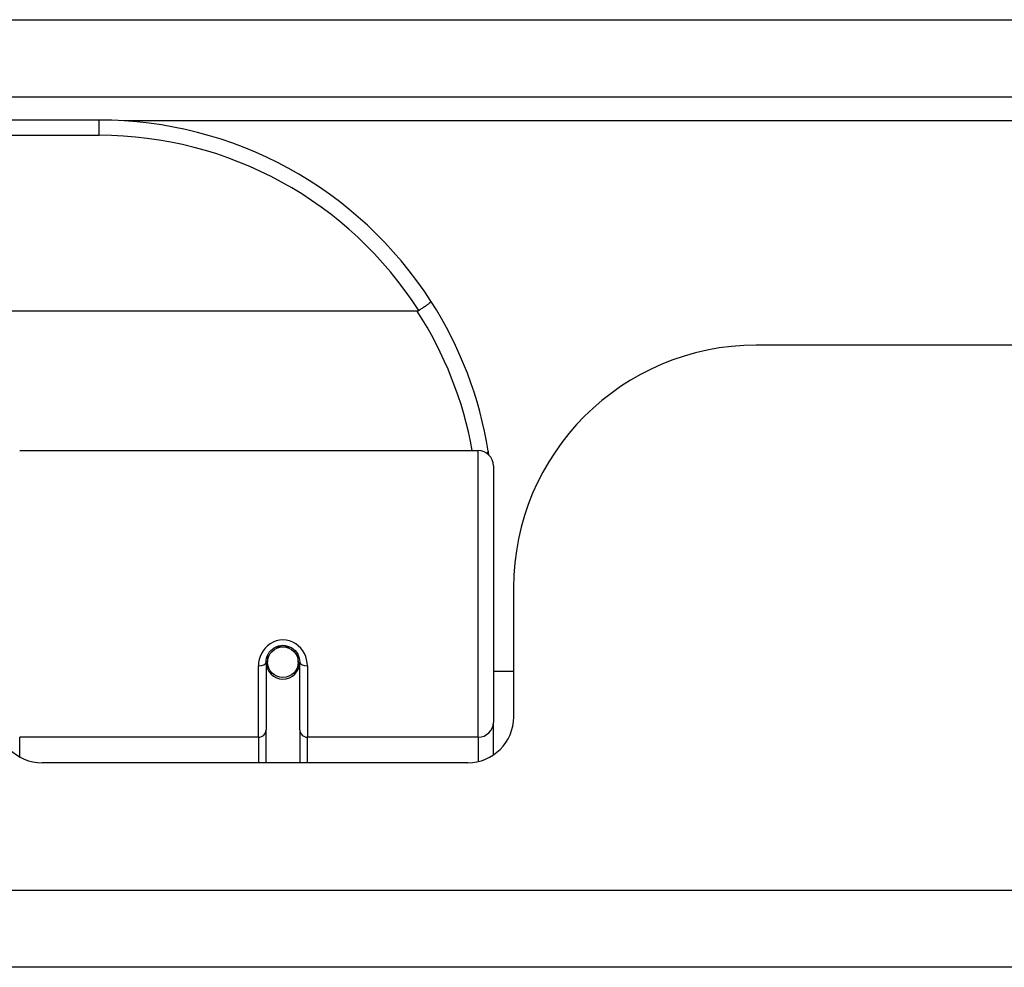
# Model space of a CAD drawing. Header units: inches. Extents: x 25 to 686, y 75 to 314.
# Tile 6 of 160: x 30.42 to 31.69, y 75.05 to 76.26. Entities that reach past the tile are written whole.
import ezdxf

# ---------------------------------------------------------------- set-up
doc = ezdxf.new("R2010")
doc.units = ezdxf.units.IN
doc.header["$MEASUREMENT"] = 0
doc.layers.add('Visible Edges(ANSI)', color=7, linetype='Continuous', lineweight=25)
doc.layers.add('Visible Tangent Edges(ANSI)', color=7, linetype='Continuous', lineweight=25)

msp = doc.modelspace()

# ---------------------------------------------------------------- linework, layer by layer
at = {"layer": 'Visible Edges(ANSI)'}
for p, q in [((25.5288, 76.1651), (91.3308, 76.1651)), ((30.5264, 76.1351), (29.0303, 76.1351)), ((30.9352, 75.8894), (28.6215, 75.8894)), ((47.2863, 75.8456), (31.3713, 75.8456)), ((30.424, 75.7101), (31.0136, 75.7101)), ((31.0333, 75.6904), (31.0333, 75.3605)), ((31.0593, 75.5336), (31.0593, 75.3676)), ((30.7429, 75.4469), (30.7429, 75.4379)), ((30.7823, 75.4379), (30.7823, 75.4469)), ((30.7409, 75.4379), (30.7409, 75.351)), ((30.7411, 75.4356), (30.7431, 75.4356)), ((30.7821, 75.4356), (30.7841, 75.4356)), ((30.7842, 75.351), (30.7842, 75.4379)), ((30.7469, 75.4261), (30.7445, 75.4261)), ((30.7807, 75.4261), (30.7783, 75.4261)), ((31.0593, 75.4261), (31.0333, 75.4261)), ((31.0333, 75.3186), (31.0333, 75.3605)), ((30.7409, 75.3086), (30.7409, 75.351)), ((30.7842, 75.351), (30.7842, 75.3086)), ((31.0003, 75.3086), (30.4529, 75.3086)), ((91.2323, 75.0456), (25.6273, 75.0456))]:
    msp.add_line(p, q, dxfattribs=at)
at = {"layer": 'Visible Edges(ANSI)', "flags": 128}
for points in [[(30.953, 75.9019), (30.953, 75.9018), (30.953, 75.9017), (30.9528, 75.9015), (30.9527, 75.9012), (30.9524, 75.9009), (30.9521, 75.9006), (30.9517, 75.9002), (30.9512, 75.8998), (30.9507, 75.8994), (30.9501, 75.8989), (30.9495, 75.8984), (30.9488, 75.8979), (30.948, 75.8973), (30.9472, 75.8967), (30.9464, 75.8961), (30.9455, 75.8955), (30.9445, 75.8948), (30.9436, 75.8941), (30.9426, 75.8935), (30.9415, 75.8928), (30.9405, 75.8921), (30.9394, 75.8914), (30.9384, 75.8907), (30.9373, 75.89)], [(30.9373, 75.89), (30.9372, 75.8899), (30.9371, 75.8899), (30.9371, 75.8898), (30.937, 75.8898), (30.9369, 75.8897), (30.9368, 75.8897), (30.9367, 75.8897), (30.9366, 75.8896), (30.9366, 75.8896), (30.9365, 75.8896), (30.9364, 75.8896), (30.9363, 75.8895), (30.9362, 75.8895), (30.9361, 75.8895), (30.936, 75.8895), (30.936, 75.8895), (30.9359, 75.8895), (30.9358, 75.8894), (30.9357, 75.8894), (30.9356, 75.8894), (30.9355, 75.8894), (30.9354, 75.8894), (30.9353, 75.8894), (30.9352, 75.8894)], [(31.0275, 75.7043), (31.0275, 75.7045), (31.0275, 75.7047), (31.0274, 75.7049), (31.0274, 75.7051), (31.0274, 75.7053), (31.0273, 75.7056), (31.0273, 75.7058), (31.0273, 75.706), (31.0272, 75.7062), (31.0272, 75.7064), (31.0272, 75.7066), (31.0271, 75.7068), (31.0271, 75.707), (31.0271, 75.7072), (31.027, 75.7074), (31.027, 75.7076), (31.027, 75.7078), (31.0269, 75.708), (31.0269, 75.7083), (31.0269, 75.7085), (31.0268, 75.7087), (31.0268, 75.7089), (31.0268, 75.7091), (31.0267, 75.7093)], [(30.7409, 75.4379), (30.7411, 75.4405), (30.7416, 75.4432), (30.7424, 75.4458), (30.7436, 75.4483), (30.7451, 75.4506), (30.7469, 75.4528), (30.749, 75.4548), (30.7514, 75.4564), (30.754, 75.4578), (30.7568, 75.4588), (30.7597, 75.4594), (30.7626, 75.4596), (30.7656, 75.4594), (30.7685, 75.4587), (30.7712, 75.4577), (30.7739, 75.4564), (30.7762, 75.4547), (30.7783, 75.4528), (30.7801, 75.4506), (30.7816, 75.4482), (30.7828, 75.4457), (30.7836, 75.4432), (30.7841, 75.4405), (30.7842, 75.4379)]]:
    msp.add_lwpolyline(points, dxfattribs=at)
at = {"layer": 'Visible Edges(ANSI)'}
msp.add_circle((30.7626, 75.4379), 0.0197, dxfattribs=at)
for centre, radius, start, end in [((30.5264, 75.6282), 0.5069, 32.6858, 90), ((30.5264, 75.6282), 0.5069, 9.2068, 32.6858), ((31.3713, 75.5336), 0.312, 90, 180), ((31.0136, 75.6904), 0.0197, 0, 90), ((30.7626, 75.4379), 0.0217, 180, 0), ((30.4529, 75.3676), 0.0591, 180, 270), ((31.0003, 75.3676), 0.0591, 270, 0)]:
    msp.add_arc(centre, radius, start, end, dxfattribs=at)
for start_param, end_param in [(3.444465, 3.571292), (5.853486, 5.980313)]:
    msp.add_ellipse((30.7626, 75.4461), major_axis=(0.0217, 0), ratio=0.267949, start_param=start_param, end_param=end_param, dxfattribs=at)
at = {"layer": 'Visible Tangent Edges(ANSI)'}
for p, q in [((25.5288, 76.2641), (90.5637, 76.2641)), ((30.5264, 76.1154), (30.5264, 76.1351)), ((48.0995, 76.1341), (30.5582, 76.1341)), ((29.0303, 76.1154), (30.5264, 76.1154)), ((31.0136, 75.3415), (31.0136, 75.7101)), ((30.7536, 75.4576), (30.7716, 75.4576)), ((30.7311, 75.3415), (30.7311, 75.4332)), ((30.7941, 75.4332), (30.7941, 75.3415)), ((30.7311, 75.3415), (30.424, 75.3415)), ((30.424, 75.3161), (30.424, 75.3415)), ((30.7311, 75.3415), (30.7311, 75.3086)), ((31.0136, 75.3415), (30.7941, 75.3415)), ((30.7941, 75.3086), (30.7941, 75.3415)), ((31.0136, 75.3415), (31.0136, 75.3101)), ((25.6273, 75.1446), (91.2323, 75.1446))]:
    msp.add_line(p, q, dxfattribs=at)
at = {"layer": 'Visible Tangent Edges(ANSI)', "flags": 128}
msp.add_lwpolyline([(30.7941, 75.4332), (30.7938, 75.4372), (30.7931, 75.4413), (30.7919, 75.4452), (30.7902, 75.4491), (30.7881, 75.4527), (30.7855, 75.456), (30.7824, 75.459), (30.779, 75.4616), (30.7752, 75.4637), (30.7711, 75.4652), (30.7669, 75.4661), (30.7626, 75.4665), (30.7583, 75.4661), (30.7541, 75.4652), (30.7501, 75.4637), (30.7463, 75.4617), (30.7428, 75.4591), (30.7397, 75.4561), (30.7371, 75.4527), (30.7349, 75.4491), (30.7332, 75.4453), (30.732, 75.4413), (30.7313, 75.4373), (30.7311, 75.4332)], dxfattribs=at)
at = {"layer": 'Visible Tangent Edges(ANSI)'}
for centre, start, end in [((30.5264, 75.6282), 32.4989, 90), ((30.5264, 75.6245), 10.1223, 32.9448)]:
    msp.add_arc(centre, 0.4872, start, end, dxfattribs=at)
for centre, major_axis, ratio, start_param, end_param in [((31.0073, 75.7061), (0.0194, 0.0031), 0.187438, 5.738696, 6.283185), ((30.7311, 75.4379), (0.00984, 0), 0.476565, 4.712389, 6.283185), ((30.7941, 75.4379), (-0.00984, 0), 0.476565, 0, 1.570796), ((31.0136, 75.3605), (0.0197, 0), 0.965926, 4.712389, 6.283185), ((30.7311, 75.351), (0.00984, 0), 0.965926, 4.712389, 6.283185), ((30.7941, 75.351), (-0.00984, 0), 0.965926, 0, 1.570796)]:
    msp.add_ellipse(centre, major_axis=major_axis, ratio=ratio, start_param=start_param, end_param=end_param, dxfattribs=at)

doc.saveas('drawing.dxf')
